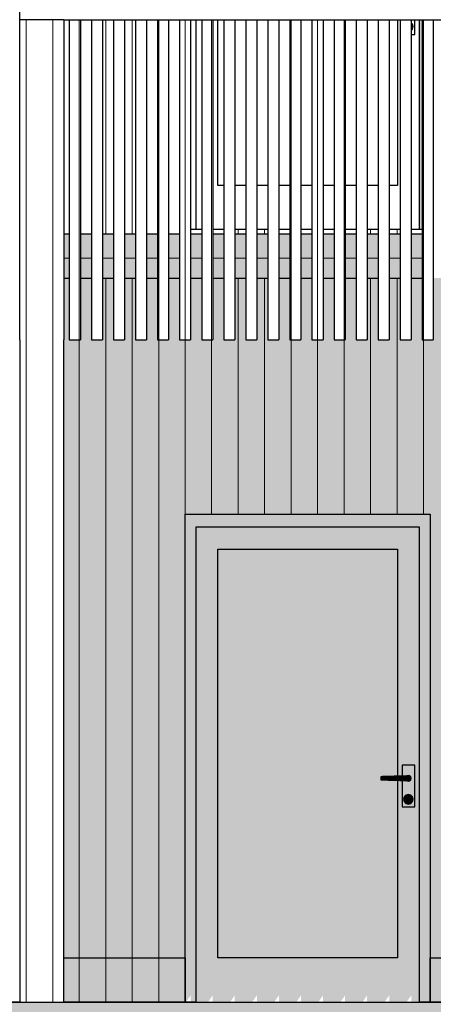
# Model space of a CAD drawing. Header units: millimetres. Extents: x -173540 to -139139, y 35243 to 48180.
# Tile 17 of 21: x -149082 to -147207, y 37790 to 42250. Entities that reach past the tile are written whole.
import ezdxf

# ---------------------------------------------------------------- set-up
doc = ezdxf.new("R2010")
doc.units = ezdxf.units.MM
doc.header["$LTSCALE"] = 0.5
doc.header["$MEASUREMENT"] = 0
doc.linetypes.add('PLINE', pattern=[0])
for name, color, linetype in [('23-- Yttervegger(Nye konstruksjoner)', 7, 'Continuous'), ('231- Bærende yttervegger(Nye konstruksjoner)', 7, 'Continuous'), ('244- Vinduer_ dører_ foldevegger(Nye konstruksjoner)', 7, 'Continuous'), ('25-- Dekker(Nye konstruksjoner)', 7, 'Continuous'), ('878- Annen overflate_visuell informasjon (Skravur)(Nye konstruksjoner)', 7, 'Continuous')]:
    doc.layers.add(name, color=color, linetype=linetype)
doc.layers.add('235- Utvendig kledning og overflate(Nye konstruksjoner)', color=7, linetype='Continuous', lineweight=0)

# ---------------------------------------------------------------- blocks, each defined once
blk = doc.blocks.new('*X92', base_point=(14542393.9, 0))
at = {"layer": '235- Utvendig kledning og overflate(Nye konstruksjoner)', "linetype": 'PLINE'}
for p, q in [((-148692, 41080), (-148692, 40002.7)), ((-148692, 40000), (-148692, 41080)), ((-148572, 41080), (-148572, 40002.7)), ((-148572, 40000), (-148572, 41080)), ((-148091.9, 41080), (-148091.9, 40010)), ((-148091.9, 40010), (-148091.9, 41080)), ((-147971.9, 41080), (-147971.9, 40010)), ((-147971.9, 40010), (-147971.9, 41080)), ((-147491.7, 41080), (-147491.7, 40010)), ((-147491.7, 40010), (-147491.7, 41080)), ((-147371.7, 41080), (-147371.7, 40010)), ((-147371.7, 40010), (-147371.7, 41080)), ((-146891.6, 41080), (-146891.6, 40010)), ((-146891.6, 40010), (-146891.6, 41080)), ((-146771.5, 41080), (-146771.5, 40010)), ((-146771.5, 40010), (-146771.5, 41080)), ((-146291.4, 41080), (-146291.4, 40010)), ((-146291.4, 40010), (-146291.4, 41080)), ((-146171.4, 41080), (-146171.4, 40010)), ((-146171.4, 40010), (-146171.4, 41080)), ((-145691.3, 41080), (-145691.3, 40010)), ((-145691.3, 40010), (-145691.3, 41080)), ((-145571.2, 41080), (-145571.2, 40010)), ((-145571.2, 40010), (-145571.2, 41080)), ((-145091.1, 41080), (-145091.1, 40010)), ((-145091.1, 40010), (-145091.1, 41080)), ((-144971.1, 41080), (-144971.1, 40010)), ((-144971.1, 40010), (-144971.1, 41080)), ((-148812.1, 40800), (-148812.1, 40002.7)), ((-148812.1, 40000), (-148812.1, 40800)), ((-148452, 40800), (-148452, 40002.7)), ((-148452, 40000), (-148452, 40800)), ((-148331.9, 40800), (-148331.9, 40010)), ((-148331.9, 40010), (-148331.9, 40800)), ((-148211.9, 40800), (-148211.9, 40010)), ((-148211.9, 40010), (-148211.9, 40800)), ((-147851.8, 40800), (-147851.8, 40010)), ((-147851.8, 40010), (-147851.8, 40800)), ((-147731.8, 40800), (-147731.8, 40010)), ((-147731.8, 40010), (-147731.8, 40800)), ((-147611.8, 40800), (-147611.8, 40010)), ((-147611.8, 40010), (-147611.8, 40800)), ((-147251.7, 40800), (-147251.7, 40010)), ((-147251.7, 40010), (-147251.7, 40800)), ((-147131.6, 40800), (-147131.6, 40002.7)), ((-147131.6, 40000), (-147131.6, 40800)), ((-147011.6, 40800), (-147011.6, 40010)), ((-147011.6, 40010), (-147011.6, 40800)), ((-146651.5, 40800), (-146651.5, 40010)), ((-146651.5, 40010), (-146651.5, 40800)), ((-146531.5, 40800), (-146531.5, 40010)), ((-146531.5, 40010), (-146531.5, 40800)), ((-146411.4, 40800), (-146411.4, 40010)), ((-146411.4, 40010), (-146411.4, 40800)), ((-146051.4, 40800), (-146051.4, 40010)), ((-146051.4, 40010), (-146051.4, 40800)), ((-145931.3, 40800), (-145931.3, 40010)), ((-145931.3, 40010), (-145931.3, 40800)), ((-145811.3, 40800), (-145811.3, 40010)), ((-145811.3, 40010), (-145811.3, 40800)), ((-145451.2, 40800), (-145451.2, 40010)), ((-145451.2, 40010), (-145451.2, 40800)), ((-145331.2, 40800), (-145331.2, 40010)), ((-145331.2, 40010), (-145331.2, 40800)), ((-145211.1, 40800), (-145211.1, 40010)), ((-145211.1, 40010), (-145211.1, 40800)), ((-144851, 40800), (-144851, 40002.7)), ((-144851, 40000), (-144851, 40800)), ((-148812.1, 40002.7), (-148812.1, 37800)), ((-148812.1, 37800), (-148812.1, 40000)), ((-148692, 40002.7), (-148692, 37800)), ((-148692, 37800), (-148692, 40000)), ((-148572, 40002.7), (-148572, 37800)), ((-148572, 37800), (-148572, 40000)), ((-148452, 40002.7), (-148452, 37800)), ((-148452, 37800), (-148452, 40000)), ((-147131.6, 40002.7), (-147131.6, 37800)), ((-147131.6, 37800), (-147131.6, 40000)), ((-144851, 40002.7), (-144851, 37800)), ((-144851, 37800), (-144851, 40000)), ((-147011.6, 38000), (-147011.6, 37800)), ((-147011.6, 37800), (-147011.6, 38000)), ((-146891.6, 38000), (-146891.6, 37800)), ((-146891.6, 37800), (-146891.6, 38000)), ((-146771.5, 38000), (-146771.5, 37800)), ((-146771.5, 37800), (-146771.5, 38000)), ((-146651.5, 38000), (-146651.5, 37800)), ((-146651.5, 37800), (-146651.5, 38000)), ((-146531.5, 38000), (-146531.5, 37800)), ((-146531.5, 37800), (-146531.5, 38000)), ((-146411.4, 38000), (-146411.4, 37800)), ((-146411.4, 37800), (-146411.4, 38000)), ((-146291.4, 38000), (-146291.4, 37800)), ((-146291.4, 37800), (-146291.4, 38000)), ((-146171.4, 38000), (-146171.4, 37800)), ((-146171.4, 37800), (-146171.4, 38000)), ((-146051.4, 38000), (-146051.4, 37800)), ((-146051.4, 37800), (-146051.4, 38000)), ((-145931.3, 38000), (-145931.3, 37800)), ((-145931.3, 37800), (-145931.3, 38000)), ((-145811.3, 38000), (-145811.3, 37800)), ((-145811.3, 37800), (-145811.3, 38000)), ((-145691.3, 38000), (-145691.3, 37800)), ((-145691.3, 37800), (-145691.3, 38000)), ((-145571.2, 38000), (-145571.2, 37800)), ((-145571.2, 37800), (-145571.2, 38000)), ((-145451.2, 38000), (-145451.2, 37800)), ((-145451.2, 37800), (-145451.2, 38000)), ((-145331.2, 38000), (-145331.2, 37800)), ((-145331.2, 37800), (-145331.2, 38000)), ((-145211.1, 38000), (-145211.1, 37800)), ((-145211.1, 37800), (-145211.1, 38000)), ((-145091.1, 38000), (-145091.1, 37800)), ((-145091.1, 37800), (-145091.1, 38000)), ((-144971.1, 38000), (-144971.1, 37800)), ((-144971.1, 37800), (-144971.1, 38000))]:
    blk.add_line(p, q, dxfattribs=at)
blk = doc.blocks.new('*X94', base_point=(14542393.9, 0))
at = {"layer": '235- Utvendig kledning og overflate(Nye konstruksjoner)', "linetype": 'PLINE'}
for p, q in [((-148692, 41300), (-148692, 41280)), ((-148692, 41280), (-148692, 41300))]:
    blk.add_line(p, q, dxfattribs=at)
blk = doc.blocks.new('*X95', base_point=(14542393.9, 0))
at = {"layer": '235- Utvendig kledning og overflate(Nye konstruksjoner)', "linetype": 'PLINE'}
for p, q in [((-148572, 41300), (-148572, 41280)), ((-148572, 41280), (-148572, 41300))]:
    blk.add_line(p, q, dxfattribs=at)
blk = doc.blocks.new('*X100', base_point=(14542393.9, 0))
at = {"layer": '235- Utvendig kledning og overflate(Nye konstruksjoner)', "linetype": 'PLINE'}
for p, q in [((-148091.9, 41300), (-148091.9, 41280)), ((-148091.9, 41280), (-148091.9, 41300))]:
    blk.add_line(p, q, dxfattribs=at)
blk = doc.blocks.new('*X101', base_point=(14542393.9, 0))
at = {"layer": '235- Utvendig kledning og overflate(Nye konstruksjoner)', "linetype": 'PLINE'}
for p, q in [((-147971.9, 41300), (-147971.9, 41280)), ((-147971.9, 41280), (-147971.9, 41300))]:
    blk.add_line(p, q, dxfattribs=at)
blk = doc.blocks.new('*X106', base_point=(14542393.9, 0))
at = {"layer": '235- Utvendig kledning og overflate(Nye konstruksjoner)', "linetype": 'PLINE'}
for p, q in [((-147491.7, 41300), (-147491.7, 41280)), ((-147491.7, 41280), (-147491.7, 41300))]:
    blk.add_line(p, q, dxfattribs=at)
blk = doc.blocks.new('*X107', base_point=(14542393.9, 0))
at = {"layer": '235- Utvendig kledning og overflate(Nye konstruksjoner)', "linetype": 'PLINE'}
for p, q in [((-147371.7, 41300), (-147371.7, 41280)), ((-147371.7, 41280), (-147371.7, 41300))]:
    blk.add_line(p, q, dxfattribs=at)
blk = doc.blocks.new('*X173', base_point=(14542393.9, 0))
at = {"layer": '235- Utvendig kledning og overflate(Nye konstruksjoner)', "linetype": 'PLINE'}
for p, q in [((-148882.1, 41170.7), (-148857.1, 41170.7)), ((-148857.1, 41170.7), (-148882.1, 41170.7))]:
    blk.add_line(p, q, dxfattribs=at)
blk = doc.blocks.new('*X174', base_point=(14542393.9, 0))
at = {"layer": '235- Utvendig kledning og overflate(Nye konstruksjoner)', "linetype": 'PLINE'}
for p, q in [((-148807.1, 41170.7), (-148757.1, 41170.7)), ((-148757.1, 41170.7), (-148807.1, 41170.7))]:
    blk.add_line(p, q, dxfattribs=at)
blk = doc.blocks.new('*X175', base_point=(14542393.9, 0))
at = {"layer": '235- Utvendig kledning og overflate(Nye konstruksjoner)', "linetype": 'PLINE'}
for p, q in [((-148707.1, 41170.7), (-148657.1, 41170.7)), ((-148657.1, 41170.7), (-148707.1, 41170.7))]:
    blk.add_line(p, q, dxfattribs=at)
blk = doc.blocks.new('*X176', base_point=(14542393.9, 0))
at = {"layer": '235- Utvendig kledning og overflate(Nye konstruksjoner)', "linetype": 'PLINE'}
for p, q in [((-148607.1, 41170.7), (-148557.1, 41170.7)), ((-148557.1, 41170.7), (-148607.1, 41170.7))]:
    blk.add_line(p, q, dxfattribs=at)
blk = doc.blocks.new('*X177', base_point=(14542393.9, 0))
at = {"layer": '235- Utvendig kledning og overflate(Nye konstruksjoner)', "linetype": 'PLINE'}
for p, q in [((-148507.1, 41170.7), (-148457.1, 41170.7)), ((-148457.1, 41170.7), (-148507.1, 41170.7))]:
    blk.add_line(p, q, dxfattribs=at)
blk = doc.blocks.new('*X178', base_point=(14542393.9, 0))
at = {"layer": '235- Utvendig kledning og overflate(Nye konstruksjoner)', "linetype": 'PLINE'}
for p, q in [((-148407.1, 41170.7), (-148357.1, 41170.7)), ((-148357.1, 41170.7), (-148407.1, 41170.7))]:
    blk.add_line(p, q, dxfattribs=at)
blk = doc.blocks.new('*X179', base_point=(14542393.9, 0))
at = {"layer": '235- Utvendig kledning og overflate(Nye konstruksjoner)', "linetype": 'PLINE'}
for p, q in [((-148307.1, 41170.7), (-148257.1, 41170.7)), ((-148257.1, 41170.7), (-148307.1, 41170.7))]:
    blk.add_line(p, q, dxfattribs=at)
blk = doc.blocks.new('*X180', base_point=(14542393.9, 0))
at = {"layer": '235- Utvendig kledning og overflate(Nye konstruksjoner)', "linetype": 'PLINE'}
for p, q in [((-148207.1, 41170.7), (-148157.1, 41170.7)), ((-148157.1, 41170.7), (-148207.1, 41170.7))]:
    blk.add_line(p, q, dxfattribs=at)
blk = doc.blocks.new('*X181', base_point=(14542393.9, 0))
at = {"layer": '235- Utvendig kledning og overflate(Nye konstruksjoner)', "linetype": 'PLINE'}
for p, q in [((-148107.1, 41170.7), (-148057.1, 41170.7)), ((-148057.1, 41170.7), (-148107.1, 41170.7))]:
    blk.add_line(p, q, dxfattribs=at)
blk = doc.blocks.new('*X182', base_point=(14542393.9, 0))
at = {"layer": '235- Utvendig kledning og overflate(Nye konstruksjoner)', "linetype": 'PLINE'}
for p, q in [((-148007.1, 41170.7), (-147957.1, 41170.7)), ((-147957.1, 41170.7), (-148007.1, 41170.7))]:
    blk.add_line(p, q, dxfattribs=at)
blk = doc.blocks.new('*X183', base_point=(14542393.9, 0))
at = {"layer": '235- Utvendig kledning og overflate(Nye konstruksjoner)', "linetype": 'PLINE'}
for p, q in [((-147907.1, 41170.7), (-147857.1, 41170.7)), ((-147857.1, 41170.7), (-147907.1, 41170.7))]:
    blk.add_line(p, q, dxfattribs=at)
blk = doc.blocks.new('*X184', base_point=(14542393.9, 0))
at = {"layer": '235- Utvendig kledning og overflate(Nye konstruksjoner)', "linetype": 'PLINE'}
for p, q in [((-147807.1, 41170.7), (-147757.1, 41170.7)), ((-147757.1, 41170.7), (-147807.1, 41170.7))]:
    blk.add_line(p, q, dxfattribs=at)
blk = doc.blocks.new('*X185', base_point=(14542393.9, 0))
at = {"layer": '235- Utvendig kledning og overflate(Nye konstruksjoner)', "linetype": 'PLINE'}
for p, q in [((-147707.1, 41170.7), (-147657.1, 41170.7)), ((-147657.1, 41170.7), (-147707.1, 41170.7))]:
    blk.add_line(p, q, dxfattribs=at)
blk = doc.blocks.new('*X186', base_point=(14542393.9, 0))
at = {"layer": '235- Utvendig kledning og overflate(Nye konstruksjoner)', "linetype": 'PLINE'}
for p, q in [((-147607.1, 41170.7), (-147557.1, 41170.7)), ((-147557.1, 41170.7), (-147607.1, 41170.7))]:
    blk.add_line(p, q, dxfattribs=at)
blk = doc.blocks.new('*X187', base_point=(14542393.9, 0))
at = {"layer": '235- Utvendig kledning og overflate(Nye konstruksjoner)', "linetype": 'PLINE'}
for p, q in [((-147507.1, 41170.7), (-147457.1, 41170.7)), ((-147457.1, 41170.7), (-147507.1, 41170.7))]:
    blk.add_line(p, q, dxfattribs=at)
blk = doc.blocks.new('*X188', base_point=(14542393.9, 0))
at = {"layer": '235- Utvendig kledning og overflate(Nye konstruksjoner)', "linetype": 'PLINE'}
for p, q in [((-147407.1, 41170.7), (-147357.1, 41170.7)), ((-147357.1, 41170.7), (-147407.1, 41170.7))]:
    blk.add_line(p, q, dxfattribs=at)
blk = doc.blocks.new('*X189', base_point=(14542393.9, 0))
at = {"layer": '235- Utvendig kledning og overflate(Nye konstruksjoner)', "linetype": 'PLINE'}
for p, q in [((-147307.1, 41170.7), (-147257.1, 41170.7)), ((-147257.1, 41170.7), (-147307.1, 41170.7))]:
    blk.add_line(p, q, dxfattribs=at)
blk = doc.blocks.new('*X282', base_point=(14542393.9, 0))
at = {"layer": '235- Utvendig kledning og overflate(Nye konstruksjoner)', "linetype": 'PLINE'}
for p, q in [((-148692, 42250), (-148692, 41300)), ((-148692, 41300), (-148692, 42250))]:
    blk.add_line(p, q, dxfattribs=at)
blk = doc.blocks.new('*X283', base_point=(14542393.9, 0))
at = {"layer": '235- Utvendig kledning og overflate(Nye konstruksjoner)', "linetype": 'PLINE'}
for p, q in [((-148572, 42250), (-148572, 41300)), ((-148572, 41300), (-148572, 42250))]:
    blk.add_line(p, q, dxfattribs=at)
blk = doc.blocks.new('*X312', base_point=(14542393.9, 0))
at = {"layer": '235- Utvendig kledning og overflate(Nye konstruksjoner)', "linetype": 'PLINE'}
for p, q in [((-149052.1, 40800), (-149052.1, 40002.7)), ((-149052.1, 40000), (-149052.1, 40800)), ((-148932.1, 40800), (-148932.1, 40002.7)), ((-148932.1, 40000), (-148932.1, 40800)), ((-149052.1, 40002.7), (-149052.1, 37800)), ((-149052.1, 37800), (-149052.1, 40000)), ((-148932.1, 40002.7), (-148932.1, 37800)), ((-148932.1, 37800), (-148932.1, 40000))]:
    blk.add_line(p, q, dxfattribs=at)
blk = doc.blocks.new('*X318', base_point=(14542393.9, 0))
at = {"layer": '235- Utvendig kledning og overflate(Nye konstruksjoner)', "linetype": 'PLINE'}
for p, q in [((-149052.1, 42250), (-149052.1, 40800)), ((-149052.1, 40800), (-149052.1, 42250)), ((-148932.1, 42250), (-148932.1, 40800)), ((-148932.1, 40800), (-148932.1, 42250))]:
    blk.add_line(p, q, dxfattribs=at)
blk = doc.blocks.new('*X327', base_point=(14542393.85852, 0))
at = {"layer": '235- Utvendig kledning og overflate(Nye konstruksjoner)', "linetype": 'PLINE'}
for p, q in [((-147251.66766, 42250), (-147251.66766, 40800)), ((-147251.66766, 40800), (-147251.66766, 42250))]:
    blk.add_line(p, q, dxfattribs=at)
blk = doc.blocks.new('*X331', base_point=(14542393.9, 0))
at = {"layer": '235- Utvendig kledning og overflate(Nye konstruksjoner)', "linetype": 'PLINE'}
for p, q in [((-147611.8, 42250), (-147611.8, 40800)), ((-147611.8, 40800), (-147611.8, 42250))]:
    blk.add_line(p, q, dxfattribs=at)
blk = doc.blocks.new('*X332', base_point=(14542393.9, 0))
at = {"layer": '235- Utvendig kledning og overflate(Nye konstruksjoner)', "linetype": 'PLINE'}
for p, q in [((-147731.8, 42250), (-147731.8, 40800)), ((-147731.8, 40800), (-147731.8, 42250))]:
    blk.add_line(p, q, dxfattribs=at)
blk = doc.blocks.new('*X333', base_point=(14542393.9, 0))
at = {"layer": '235- Utvendig kledning og overflate(Nye konstruksjoner)', "linetype": 'PLINE'}
for p, q in [((-147851.8, 42250), (-147851.8, 40800)), ((-147851.8, 40800), (-147851.8, 42250))]:
    blk.add_line(p, q, dxfattribs=at)
blk = doc.blocks.new('*X337', base_point=(14542393.9, 0))
at = {"layer": '235- Utvendig kledning og overflate(Nye konstruksjoner)', "linetype": 'PLINE'}
for p, q in [((-148211.9, 42250), (-148211.9, 40800)), ((-148211.9, 40800), (-148211.9, 42250))]:
    blk.add_line(p, q, dxfattribs=at)
blk = doc.blocks.new('*X354', base_point=(14542393.9, 0))
at = {"layer": '235- Utvendig kledning og overflate(Nye konstruksjoner)', "linetype": 'PLINE'}
for p, q in [((-148331.9, 42250), (-148331.9, 40800)), ((-148331.9, 40800), (-148331.9, 42250))]:
    blk.add_line(p, q, dxfattribs=at)
blk = doc.blocks.new('*X355', base_point=(14542393.9, 0))
at = {"layer": '235- Utvendig kledning og overflate(Nye konstruksjoner)', "linetype": 'PLINE'}
for p, q in [((-148452, 42250), (-148452, 40800)), ((-148452, 40800), (-148452, 42250))]:
    blk.add_line(p, q, dxfattribs=at)
blk = doc.blocks.new('*X359', base_point=(14542393.9, 0))
at = {"layer": '235- Utvendig kledning og overflate(Nye konstruksjoner)', "linetype": 'PLINE'}
for p, q in [((-148812.1, 42250), (-148812.1, 40800)), ((-148812.1, 40800), (-148812.1, 42250))]:
    blk.add_line(p, q, dxfattribs=at)

msp = doc.modelspace()

# ---------------------------------------------------------------- hatches: boundary and pattern name
at = {"layer": '23-- Yttervegger(Nye konstruksjoner)', "linetype": 'Continuous'}
msp.add_hatch(color=256, dxfattribs=at).paths.add_polyline_path([(-148857.1, 41080), (-148882.1, 41080), (-148882.1, 37865.5), (-148857.1, 37900.9), (-148857.1, 37830.2), (-148807.1, 37830.2), (-148757.1, 37900.9), (-148757.1, 37830.2), (-148707.1, 37830.2), (-148657.1, 37900.9), (-148657.1, 37830.2), (-148607.1, 37830.2), (-148557.1, 37900.9), (-148557.1, 37830.2), (-148507.1, 37830.2), (-148457.1, 37900.9), (-148457.1, 37830.2), (-148407.1, 37830.2), (-148357.1, 37900.9), (-148357.1, 37830.2), (-148332.1, 37830.2), (-148332.1, 40010), (-147222.1, 40010), (-147222.1, 37830.2), (-147207.1, 37830.2), (-147157.1, 37900.9), (-147157.1, 37830.2), (-147107.1, 37830.2), (-147057.1, 37900.9), (-147057.1, 37830.2), (-147007.1, 37830.2), (-146957.1, 37900.9), (-146957.1, 37830.2), (-146907.1, 37830.2), (-146882.1, 37865.5), (-146882.1, 37800), (-146382.1, 37800), (-146382.1, 38000), (-147122.1, 38000), (-147122.1, 40010), (-145140.8, 40010), (-145107.1, 40057.5), (-145107.1, 40128.2), (-145057.1, 40128.2), (-145007.1, 40199), (-145007.1, 40269.7), (-144957.1, 40269.7), (-144907.1, 40340.4), (-144907.1, 40411.1), (-144883.4, 40411.1), (-144883.4, 39515.4), (-144912.1, 39474.7), (-144912.1, 38000), (-145954.9, 38000), (-146096.4, 37800), (-144819.6, 37800), (-144819.6, 40800), (-144857.1, 40800), (-144857.1, 41080), (-144907.1, 41080), (-144907.1, 40800), (-144957.1, 40800), (-144957.1, 41080), (-145007.1, 41080), (-145007.1, 40800), (-145057.1, 40800), (-145057.1, 41080), (-145107.1, 41080), (-145107.1, 40800), (-145157.1, 40800), (-145157.1, 41080), (-145207.1, 41080), (-145207.1, 40800), (-145257.1, 40800), (-145257.1, 41080), (-145307.1, 41080), (-145307.1, 40800), (-145357.1, 40800), (-145357.1, 41080), (-145407.1, 41080), (-145407.1, 40800), (-145457.1, 40800), (-145457.1, 41080), (-145507.1, 41080), (-145507.1, 40800), (-145557.1, 40800), (-145557.1, 41080), (-145607.1, 41080), (-145607.1, 40800), (-145657.1, 40800), (-145657.1, 41080), (-145707.1, 41080), (-145707.1, 40800), (-145757.1, 40800), (-145757.1, 41080), (-145807.1, 41080), (-145807.1, 40800), (-145857.1, 40800), (-145857.1, 41080), (-145907.1, 41080), (-145907.1, 40800), (-145957.1, 40800), (-145957.1, 41080), (-146007.1, 41080), (-146007.1, 40800), (-146057.1, 40800), (-146057.1, 41080), (-146107.1, 41080), (-146107.1, 40800), (-146157.1, 40800), (-146157.1, 41080), (-146207.1, 41080), (-146207.1, 40800), (-146257.1, 40800), (-146257.1, 41080), (-146307.1, 41080), (-146307.1, 40800), (-146357.1, 40800), (-146357.1, 41080), (-146407.1, 41080), (-146407.1, 40800), (-146457.1, 40800), (-146457.1, 41080), (-146507.1, 41080), (-146507.1, 40800), (-146557.1, 40800), (-146557.1, 41080), (-146607.1, 41080), (-146607.1, 40800), (-146657.1, 40800), (-146657.1, 41080), (-146707.1, 41080), (-146707.1, 40800), (-146757.1, 40800), (-146757.1, 41080), (-146807.1, 41080), (-146807.1, 40800), (-146857.1, 40800), (-146857.1, 41080), (-146907.1, 41080), (-146907.1, 40800), (-146957.1, 40800), (-146957.1, 41080), (-147007.1, 41080), (-147007.1, 40800), (-147057.1, 40800), (-147057.1, 41080), (-147107.1, 41080), (-147107.1, 40800), (-147157.1, 40800), (-147157.1, 41080), (-147207.1, 41080), (-147207.1, 40800), (-147257.1, 40800), (-147257.1, 41080), (-147307.1, 41080), (-147307.1, 40800), (-147357.1, 40800), (-147357.1, 41080), (-147407.1, 41080), (-147407.1, 40800), (-147457.1, 40800), (-147457.1, 41080), (-147507.1, 41080), (-147507.1, 40800), (-147557.1, 40800), (-147557.1, 41080), (-147607.1, 41080), (-147607.1, 40800), (-147657.1, 40800), (-147657.1, 41080), (-147707.1, 41080), (-147707.1, 40800), (-147757.1, 40800), (-147757.1, 41080), (-147807.1, 41080), (-147807.1, 40800), (-147857.1, 40800), (-147857.1, 41080), (-147907.1, 41080), (-147907.1, 40800), (-147957.1, 40800), (-147957.1, 41080), (-148007.1, 41080), (-148007.1, 40800), (-148057.1, 40800), (-148057.1, 41080), (-148107.1, 41080), (-148107.1, 40800), (-148157.1, 40800), (-148157.1, 41080), (-148207.1, 41080), (-148207.1, 40800), (-148257.1, 40800), (-148257.1, 41080), (-148307.1, 41080), (-148307.1, 40800), (-148357.1, 40800), (-148357.1, 41080), (-148407.1, 41080), (-148407.1, 40800), (-148457.1, 40800), (-148457.1, 41080), (-148507.1, 41080), (-148507.1, 40800), (-148557.1, 40800), (-148557.1, 41080), (-148607.1, 41080), (-148607.1, 40800), (-148657.1, 40800), (-148657.1, 41080), (-148707.1, 41080), (-148707.1, 40800), (-148757.1, 40800), (-148757.1, 41080), (-148807.1, 41080), (-148807.1, 40800), (-148857.1, 40800)])
at = {"layer": '244- Vinduer_ dører_ foldevegger(Nye konstruksjoner)', "linetype": 'Continuous'}
for points in [[(-147270.1, 42250), (-147272.1, 42250), (-147272.1, 41500), (-147270.1, 41500)], [(-147257.1, 42250), (-147270.1, 42250), (-147270.1, 41300), (-147257.1, 41300)], [(-147272.1, 41300), (-147270.1, 41300), (-147270.1, 41500), (-147272.1, 41500)], [(-147222.1, 40010), (-148332.1, 40010), (-148332.1, 39940), (-148284.1, 39940), (-148284.1, 39952), (-147270.1, 39952), (-147270.1, 39940), (-147222.1, 39940)], [(-148284.1, 39940), (-148332.1, 39940), (-148332.1, 37800), (-148328.5, 37800), (-148307.1, 37830.2), (-148307.1, 37800), (-148284.1, 37800)], [(-148284.1, 39852), (-148184.1, 39852), (-147370.1, 39852), (-147270.1, 39852), (-147270.1, 39952), (-148284.1, 39952)], [(-147270.1, 39940), (-147270.1, 37800), (-147222.1, 37800), (-147222.1, 39940)], [(-148284.1, 38000), (-148184.1, 38000), (-148184.1, 39852), (-148284.1, 39852)], [(-148184.1, 38000), (-147370.1, 38000), (-147370.1, 38804.7), (-147371.9, 38804.8), (-147385.3, 38805.2), (-147411.7, 38806), (-147437.5, 38806.7), (-147445.6, 38807), (-147445.6, 38821), (-147437.5, 38821.3), (-147411.7, 38822), (-147385.3, 38822.8), (-147371.9, 38823.2), (-147370.1, 38823.3), (-147370.1, 39852), (-148184.1, 39852)], [(-147358.5, 38804.4), (-147370.1, 38804.7), (-147370.1, 38000), (-147270.1, 38000), (-147270.1, 39852), (-147370.1, 39852), (-147370.1, 38823.3), (-147358.5, 38823.6), (-147348.6, 38823.9), (-147348.6, 38874), (-147291.6, 38874), (-147291.6, 38684), (-147348.6, 38684), (-147348.6, 38804.1)], [(-147437.5, 38821.3), (-147445.6, 38821), (-147445.6, 38807), (-147437.5, 38806.7)], [(-147437.5, 38821.3), (-147437.5, 38806.7), (-147411.7, 38806), (-147411.7, 38822)], [(-147385.3, 38822.8), (-147411.7, 38822), (-147411.7, 38806), (-147385.3, 38805.2)], [(-147385.3, 38822.8), (-147385.3, 38805.2), (-147358.5, 38804.4), (-147358.5, 38823.6)], [(-147358.5, 38804.4), (-147345.1, 38804), (-147345.1, 38824), (-147358.5, 38823.6)], [(-147345.1, 38804), (-147320.1, 38804), (-147315.1, 38805.3), (-147311.5, 38809), (-147310.1, 38814), (-147311.5, 38819), (-147315.1, 38822.7), (-147320.1, 38824), (-147345.1, 38824)], [(-147327.9, 38824), (-147326.5, 38824), (-147326.1, 38824.4), (-147326.6, 38825.3)], [(-147320.1, 38827), (-147326.6, 38825.3), (-147326.1, 38824.4), (-147320.1, 38826)], [(-147320.1, 38804), (-147326.5, 38804), (-147326.1, 38803.6), (-147320.1, 38802), (-147314.1, 38803.6), (-147309.8, 38808), (-147308.1, 38814), (-147309.8, 38820), (-147314.1, 38824.4), (-147320.1, 38826), (-147326.1, 38824.4), (-147326.5, 38824), (-147320.1, 38824), (-147315.1, 38822.7), (-147311.5, 38819), (-147310.1, 38814), (-147311.5, 38809), (-147315.1, 38805.3)], [(-147320.1, 38827), (-147320.1, 38826), (-147314.1, 38824.4), (-147313.6, 38825.3)], [(-147314.1, 38824.4), (-147309.8, 38820), (-147308.9, 38820.5), (-147313.6, 38825.3)], [(-147309.8, 38808), (-147314.1, 38803.6), (-147313.6, 38802.7), (-147308.9, 38807.5)], [(-147309.8, 38820), (-147308.1, 38814), (-147307.1, 38814), (-147308.9, 38820.5)], [(-147309.8, 38808), (-147308.9, 38807.5), (-147307.1, 38814), (-147308.1, 38814)], [(-147326.5, 38804), (-147327.9, 38804), (-147326.6, 38802.7), (-147326.1, 38803.6)], [(-147326.1, 38803.6), (-147326.6, 38802.7), (-147320.1, 38801), (-147320.1, 38802)], [(-147320.1, 38802), (-147320.1, 38801), (-147313.6, 38802.7), (-147314.1, 38803.6)], [(-147339.2, 38730), (-147342.1, 38719), (-147340.1, 38719), (-147337.5, 38729)], [(-147340.1, 38719), (-147342.1, 38719), (-147339.2, 38708), (-147337.5, 38709)], [(-147339.2, 38730), (-147337.5, 38729), (-147330.1, 38736.3), (-147331.1, 38738.1)], [(-147320.1, 38741), (-147331.1, 38738.1), (-147330.1, 38736.3), (-147320.1, 38739)], [(-147328.1, 38728), (-147327.1, 38728), (-147325.1, 38732.9), (-147325.8, 38733.7)], [(-147328.1, 38728), (-147325.8, 38722.3), (-147325.1, 38723.1), (-147327.1, 38728)], [(-147325.1, 38732.9), (-147327.1, 38728), (-147325.1, 38723.1), (-147320.1, 38721), (-147315.2, 38723.1), (-147313.1, 38728), (-147315.2, 38732.9), (-147320.1, 38735)], [(-147320.1, 38736), (-147325.8, 38733.7), (-147325.1, 38732.9), (-147320.1, 38735)], [(-147325.1, 38723.1), (-147325.8, 38722.3), (-147320.1, 38720), (-147320.1, 38721)], [(-147320.1, 38739), (-147310.1, 38736.3), (-147309.1, 38738.1), (-147320.1, 38741)], [(-147314.5, 38733.7), (-147320.1, 38736), (-147320.1, 38735), (-147315.2, 38732.9)], [(-147320.1, 38721), (-147320.1, 38720), (-147314.5, 38722.3), (-147315.2, 38723.1)], [(-147315.2, 38732.9), (-147313.1, 38728), (-147312.1, 38728), (-147314.5, 38733.7)], [(-147315.2, 38723.1), (-147314.5, 38722.3), (-147312.1, 38728), (-147313.1, 38728)], [(-147309.1, 38738.1), (-147310.1, 38736.3), (-147302.8, 38729), (-147301.1, 38730)], [(-147301.1, 38730), (-147302.8, 38729), (-147300.1, 38719), (-147298.1, 38719)], [(-147302.8, 38709), (-147301.1, 38708), (-147298.1, 38719), (-147300.1, 38719)], [(-147339.2, 38708), (-147331.1, 38699.9), (-147330.1, 38701.7), (-147337.5, 38709)], [(-147330.1, 38701.7), (-147331.1, 38699.9), (-147320.1, 38697), (-147320.1, 38699)], [(-147320.1, 38699), (-147320.1, 38697), (-147309.1, 38699.9), (-147310.1, 38701.7)], [(-147310.1, 38701.7), (-147309.1, 38699.9), (-147301.1, 38708), (-147302.8, 38709)], [(-148284.1, 38000), (-148284.1, 37800), (-148228.5, 37800), (-148207.1, 37830.2), (-148207.1, 37800), (-148128.5, 37800), (-148107.1, 37830.2), (-148107.1, 37800), (-148028.5, 37800), (-148007.1, 37830.2), (-148007.1, 37800), (-147928.5, 37800), (-147907.1, 37830.2), (-147907.1, 37800), (-147828.5, 37800), (-147807.1, 37830.2), (-147807.1, 37800), (-147728.5, 37800), (-147707.1, 37830.2), (-147707.1, 37800), (-147628.5, 37800), (-147607.1, 37830.2), (-147607.1, 37800), (-147528.5, 37800), (-147507.1, 37830.2), (-147507.1, 37800), (-147428.5, 37800), (-147407.1, 37830.2), (-147407.1, 37800), (-147328.5, 37800), (-147307.1, 37830.2), (-147307.1, 37800), (-147270.1, 37800), (-147270.1, 38000)]]:
    msp.add_hatch(color=256, dxfattribs=at).paths.add_polyline_path(points)
h = msp.add_hatch(color=256, dxfattribs=at)
h.paths.add_polyline_path([(-147348.6, 38804.1), (-147348.6, 38684), (-147291.6, 38684), (-147291.6, 38874), (-147348.6, 38874), (-147348.6, 38823.9), (-147345.1, 38824), (-147327.9, 38824), (-147326.6, 38825.3), (-147320.1, 38827), (-147313.6, 38825.3), (-147308.9, 38820.5), (-147307.1, 38814), (-147308.9, 38807.5), (-147313.6, 38802.7), (-147320.1, 38801), (-147326.6, 38802.7), (-147327.9, 38804), (-147345.1, 38804)])
h.paths.add_polyline_path([(-147339.2, 38708), (-147342.1, 38719), (-147339.2, 38730), (-147331.1, 38738.1), (-147320.1, 38741), (-147309.1, 38738.1), (-147301.1, 38730), (-147298.1, 38719), (-147301.1, 38708), (-147309.1, 38699.9), (-147320.1, 38697), (-147331.1, 38699.9)], flags=0)
h = msp.add_hatch(color=256, dxfattribs=at)
h.paths.add_polyline_path([(-147337.5, 38729), (-147340.1, 38719), (-147337.5, 38709), (-147330.1, 38701.7), (-147320.1, 38699), (-147310.1, 38701.7), (-147302.8, 38709), (-147300.1, 38719), (-147302.8, 38729), (-147310.1, 38736.3), (-147320.1, 38739), (-147330.1, 38736.3)])
h.paths.add_polyline_path([(-147325.8, 38722.3), (-147328.1, 38728), (-147325.8, 38733.7), (-147320.1, 38736), (-147314.5, 38733.7), (-147312.1, 38728), (-147314.5, 38722.3), (-147320.1, 38720)], flags=0)
at = {"layer": '25-- Dekker(Nye konstruksjoner)', "linetype": 'Continuous'}
for points in [[(-148882.1, 41080), (-148857.1, 41080), (-148857.1, 41280), (-148882.1, 41280)], [(-148807.1, 41280), (-148807.1, 41080), (-148757.1, 41080), (-148757.1, 41280)], [(-148707.1, 41080), (-148657.1, 41080), (-148657.1, 41280), (-148707.1, 41280)], [(-148607.1, 41080), (-148557.1, 41080), (-148557.1, 41280), (-148607.1, 41280)], [(-148507.1, 41080), (-148457.1, 41080), (-148457.1, 41280), (-148507.1, 41280)], [(-148407.1, 41280), (-148407.1, 41080), (-148357.1, 41080), (-148357.1, 41280)], [(-148307.1, 41280), (-148307.1, 41080), (-148257.1, 41080), (-148257.1, 41280)], [(-148207.1, 41280), (-148207.1, 41080), (-148157.1, 41080), (-148157.1, 41280)], [(-148107.1, 41080), (-148057.1, 41080), (-148057.1, 41280), (-148107.1, 41280)], [(-148007.1, 41080), (-147957.1, 41080), (-147957.1, 41280), (-148007.1, 41280)], [(-147907.1, 41080), (-147857.1, 41080), (-147857.1, 41280), (-147907.1, 41280)], [(-147807.1, 41080), (-147757.1, 41080), (-147757.1, 41280), (-147807.1, 41280)], [(-147707.1, 41280), (-147707.1, 41080), (-147657.1, 41080), (-147657.1, 41280)], [(-147607.1, 41080), (-147557.1, 41080), (-147557.1, 41280), (-147607.1, 41280)], [(-147507.1, 41080), (-147457.1, 41080), (-147457.1, 41280), (-147507.1, 41280)], [(-147407.1, 41080), (-147357.1, 41080), (-147357.1, 41280), (-147407.1, 41280)], [(-147257.1, 41280), (-147307.1, 41280), (-147307.1, 41080), (-147257.1, 41080)], [(-144461.4, 37800), (-156082.1, 37800), (-156082.1, 37780), (-151782.1, 37780), (-151782.1, 37700), (-149082.1, 37700), (-149082.1, 37780), (-144582.1, 37780), (-144582.1, 37700), (-144461.4, 37700)]]:
    msp.add_hatch(color=256, dxfattribs=at).paths.add_polyline_path(points)
at = {"layer": '878- Annen overflate_visuell informasjon (Skravur)(Nye konstruksjoner)', "linetype": 'Continuous'}
for points in [[(-173387.7, 36580), (-173387.7, 37800), (-144224.4, 37800), (-144224.4, 38349.9), (-144224.4, 38882.7), (-143897.2, 38909.9), (-143589.9, 38999), (-143265, 39221.2), (-142950, 39492.7), (-142662.2, 39808.9), (-142347, 40334.7), (-142111.2, 40615.7), (-142005.8, 40741.4), (-141674.4, 40958.5), (-141402.6, 41033.4), (-141224.4, 41050.2), (-139139.3, 41110.5), (-139139.3, 36580)], [(-148882.1, 38000), (-148332.1, 38000), (-148332.1, 37800), (-148882.1, 37800)], [(-147222.1, 38000), (-144819.6, 38000), (-144819.6, 37800), (-147222.1, 37800)]]:
    msp.add_hatch(color=256, dxfattribs=at).paths.add_polyline_path(points)

# ---------------------------------------------------------------- linework, layer by layer
at = {"layer": '23-- Yttervegger(Nye konstruksjoner)', "linetype": 'PLINE'}
for p, q in [((-148257.1, 41300), (-148307.1, 41300)), ((-148157.1, 41300), (-148207.1, 41300)), ((-148057.1, 41300), (-148107.1, 41300)), ((-147957.1, 41300), (-148007.1, 41300)), ((-147857.1, 41300), (-147907.1, 41300)), ((-147757.1, 41300), (-147807.1, 41300)), ((-147657.1, 41300), (-147707.1, 41300)), ((-147557.1, 41300), (-147607.1, 41300)), ((-147457.1, 41300), (-147507.1, 41300)), ((-147357.1, 41300), (-147407.1, 41300)), ((-147257.1, 41300), (-147307.1, 41300)), ((-149082.1, 37800), (-151782.1, 37800)), ((-148332.1, 37800), (-148882.1, 37800)), ((-144819.6, 37800), (-147222.1, 37800))]:
    msp.add_line(p, q, dxfattribs=at)
at = {"layer": '231- Bærende yttervegger(Nye konstruksjoner)', "linetype": 'PLINE'}
for p, q in [((-149082.1, 42250), (-149082.1, 42300)), ((-149082.1, 40800), (-149082.1, 42250)), ((-148882.1, 42250), (-149082.1, 42250)), ((-148882.1, 42250), (-148857.1, 42250)), ((-148882.1, 42250), (-148882.1, 40800)), ((-148857.1, 42250), (-148857.1, 40800)), ((-148857.1, 42250), (-148807.1, 42250)), ((-148807.1, 42250), (-148757.1, 42250)), ((-148807.1, 42250), (-148807.1, 40800)), ((-148757.1, 42250), (-148757.1, 40800)), ((-148757.1, 42250), (-148707.1, 42250)), ((-148707.1, 42250), (-148657.1, 42250)), ((-148707.1, 42250), (-148707.1, 40800)), ((-148657.1, 42250), (-148657.1, 40800)), ((-148657.1, 42250), (-148607.1, 42250)), ((-148607.1, 42250), (-148557.1, 42250)), ((-148607.1, 42250), (-148607.1, 40800)), ((-148557.1, 42250), (-148557.1, 40800)), ((-148557.1, 42250), (-148507.1, 42250)), ((-148507.1, 42250), (-148457.1, 42250)), ((-148507.1, 42250), (-148507.1, 40800)), ((-148457.1, 42250), (-148457.1, 40800)), ((-148457.1, 42250), (-148407.1, 42250)), ((-148407.1, 42250), (-148357.1, 42250)), ((-148407.1, 42250), (-148407.1, 40800)), ((-148357.1, 42250), (-148357.1, 40800)), ((-148357.1, 42250), (-148307.1, 42250)), ((-148307.1, 42250), (-148257.1, 42250)), ((-148307.1, 42250), (-148307.1, 40800)), ((-148257.1, 42250), (-148257.1, 40800)), ((-148257.1, 42250), (-148207.1, 42250)), ((-148207.1, 42250), (-148157.1, 42250)), ((-148207.1, 42250), (-148207.1, 40800)), ((-148157.1, 42250), (-148157.1, 40800)), ((-148157.1, 42250), (-148107.1, 42250)), ((-148107.1, 42250), (-148057.1, 42250)), ((-148107.1, 42250), (-148107.1, 40800)), ((-148057.1, 42250), (-148057.1, 40800)), ((-148057.1, 42250), (-148007.1, 42250)), ((-148007.1, 42250), (-147957.1, 42250)), ((-148007.1, 42250), (-148007.1, 40800)), ((-147957.1, 42250), (-147957.1, 40800)), ((-147957.1, 42250), (-147907.1, 42250)), ((-147907.1, 42250), (-147857.1, 42250)), ((-147907.1, 42250), (-147907.1, 40800)), ((-147857.1, 42250), (-147857.1, 40800)), ((-147857.1, 42250), (-147807.1, 42250)), ((-147807.1, 42250), (-147757.1, 42250)), ((-147807.1, 42250), (-147807.1, 40800)), ((-147757.1, 42250), (-147757.1, 40800)), ((-147757.1, 42250), (-147707.1, 42250)), ((-147707.1, 42250), (-147657.1, 42250)), ((-147707.1, 42250), (-147707.1, 40800)), ((-147657.1, 42250), (-147657.1, 40800)), ((-147657.1, 42250), (-147607.1, 42250)), ((-147607.1, 42250), (-147557.1, 42250)), ((-147607.1, 42250), (-147607.1, 40800)), ((-147557.1, 42250), (-147557.1, 40800)), ((-147557.1, 42250), (-147507.1, 42250)), ((-147507.1, 42250), (-147457.1, 42250)), ((-147507.1, 42250), (-147507.1, 40800)), ((-147457.1, 42250), (-147457.1, 40800)), ((-147457.1, 42250), (-147407.1, 42250)), ((-147407.1, 42250), (-147357.1, 42250)), ((-147407.1, 42250), (-147407.1, 40800)), ((-147357.1, 42250), (-147357.1, 40800)), ((-147357.1, 42250), (-147307.1, 42250)), ((-147307.1, 42250), (-147257.1, 42250)), ((-147307.1, 42250), (-147307.1, 40800)), ((-147257.1, 42250), (-147257.1, 40800)), ((-147257.1, 42250), (-147207.1, 42250)), ((-147207.1, 42250), (-147157.1, 42250)), ((-147207.1, 42250), (-147207.1, 40800)), ((-149082.1, 40800), (-149082.1, 37800)), ((-148882.1, 37800), (-148882.1, 40800)), ((-148857.1, 40800), (-148807.1, 40800)), ((-148757.1, 40800), (-148707.1, 40800)), ((-148657.1, 40800), (-148607.1, 40800)), ((-148557.1, 40800), (-148507.1, 40800)), ((-148457.1, 40800), (-148407.1, 40800)), ((-148357.1, 40800), (-148307.1, 40800)), ((-148257.1, 40800), (-148207.1, 40800)), ((-148157.1, 40800), (-148107.1, 40800)), ((-148057.1, 40800), (-148007.1, 40800)), ((-147957.1, 40800), (-147907.1, 40800)), ((-147857.1, 40800), (-147807.1, 40800)), ((-147757.1, 40800), (-147707.1, 40800)), ((-147657.1, 40800), (-147607.1, 40800)), ((-147557.1, 40800), (-147507.1, 40800)), ((-147457.1, 40800), (-147407.1, 40800)), ((-147357.1, 40800), (-147307.1, 40800)), ((-147257.1, 40800), (-147207.1, 40800)), ((-149082.1, 37800), (-148882.1, 37800))]:
    msp.add_line(p, q, dxfattribs=at)
at = {"layer": '244- Vinduer_ dører_ foldevegger(Nye konstruksjoner)', "linetype": 'PLINE'}
for p, q in [((-148284.1, 42250), (-148284.1, 41500)), ((-148184.1, 41500), (-148184.1, 42250)), ((-147370.1, 42250), (-147370.1, 41500)), ((-147291.6, 42184), (-147291.6, 42250)), ((-147270.1, 41500), (-147270.1, 42250)), ((-147301.1, 42230), (-147307.1, 42236.1)), ((-147302.8, 42229), (-147307.1, 42233.3)), ((-147307.1, 42204.7), (-147302.8, 42209)), ((-147307.1, 42201.9), (-147301.1, 42208)), ((-147300.1, 42219), (-147302.8, 42229)), ((-147302.8, 42209), (-147300.1, 42219)), ((-147298.1, 42219), (-147301.1, 42230)), ((-147301.1, 42208), (-147298.1, 42219)), ((-147307.1, 42184), (-147291.6, 42184)), ((-148284.1, 41500), (-148284.1, 41300)), ((-148157.1, 41500), (-148184.1, 41500)), ((-148057.1, 41500), (-148107.1, 41500)), ((-147957.1, 41500), (-148007.1, 41500)), ((-147857.1, 41500), (-147907.1, 41500)), ((-147757.1, 41500), (-147807.1, 41500)), ((-147657.1, 41500), (-147707.1, 41500)), ((-147557.1, 41500), (-147607.1, 41500)), ((-147457.1, 41500), (-147507.1, 41500)), ((-147370.1, 41500), (-147407.1, 41500)), ((-147270.1, 41300), (-147270.1, 41500)), ((-148332.1, 40010), (-147222.1, 40010)), ((-148332.1, 37800), (-148332.1, 40010)), ((-147222.1, 40010), (-147222.1, 37800)), ((-148284.1, 39952), (-148284.1, 39852)), ((-147270.1, 39952), (-148284.1, 39952)), ((-147270.1, 39852), (-147270.1, 39952)), ((-148284.1, 39852), (-148284.1, 38000)), ((-148184.1, 38000), (-148184.1, 39852)), ((-148184.1, 39852), (-147370.1, 39852)), ((-147370.1, 39852), (-147370.1, 38823.3)), ((-147270.1, 38000), (-147270.1, 39852)), ((-147291.6, 38874), (-147348.6, 38874)), ((-147348.6, 38874), (-147348.6, 38823.9)), ((-147291.6, 38684), (-147291.6, 38874)), ((-147437.5, 38821.3), (-147445.6, 38821)), ((-147445.6, 38821), (-147445.6, 38807)), ((-147445.6, 38807), (-147437.5, 38806.7)), ((-147411.7, 38822), (-147437.5, 38821.3)), ((-147437.5, 38806.7), (-147411.7, 38806)), ((-147385.3, 38822.8), (-147411.7, 38822)), ((-147358.5, 38823.6), (-147385.3, 38822.8)), ((-147345.1, 38824), (-147358.5, 38823.6)), ((-147320.1, 38824), (-147345.1, 38824)), ((-147326.6, 38825.3), (-147327.9, 38824)), ((-147320.1, 38827), (-147326.6, 38825.3)), ((-147326.1, 38824.4), (-147326.5, 38824)), ((-147320.1, 38826), (-147326.1, 38824.4)), ((-147313.6, 38825.3), (-147320.1, 38827)), ((-147314.1, 38824.4), (-147320.1, 38826)), ((-147315.1, 38822.7), (-147320.1, 38824)), ((-147311.5, 38819), (-147315.1, 38822.7)), ((-147315.1, 38805.3), (-147311.5, 38809)), ((-147309.8, 38820), (-147314.1, 38824.4)), ((-147314.1, 38803.6), (-147309.8, 38808)), ((-147308.9, 38820.5), (-147313.6, 38825.3)), ((-147313.6, 38802.7), (-147308.9, 38807.5)), ((-147310.1, 38814), (-147311.5, 38819)), ((-147311.5, 38809), (-147310.1, 38814)), ((-147308.1, 38814), (-147309.8, 38820)), ((-147309.8, 38808), (-147308.1, 38814)), ((-147307.1, 38814), (-147308.9, 38820.5)), ((-147308.9, 38807.5), (-147307.1, 38814)), ((-147411.7, 38806), (-147385.3, 38805.2)), ((-147385.3, 38805.2), (-147358.6, 38804.4)), ((-147370.1, 38804.7), (-147370.1, 38000)), ((-147358.6, 38804.4), (-147345.1, 38804)), ((-147348.6, 38804.1), (-147348.6, 38684)), ((-147345.1, 38804), (-147320.1, 38804)), ((-147327.9, 38804), (-147326.6, 38802.7)), ((-147326.6, 38802.7), (-147320.1, 38801)), ((-147326.5, 38804), (-147326.1, 38803.6)), ((-147326.1, 38803.6), (-147320.1, 38802)), ((-147320.1, 38804), (-147315.1, 38805.3)), ((-147320.1, 38802), (-147314.1, 38803.6)), ((-147320.1, 38801), (-147313.6, 38802.7)), ((-147339.2, 38730), (-147342.1, 38719)), ((-147342.1, 38719), (-147339.2, 38708)), ((-147337.5, 38729), (-147340.1, 38719)), ((-147340.1, 38719), (-147337.5, 38709)), ((-147331.1, 38738.1), (-147339.2, 38730)), ((-147330.1, 38736.3), (-147337.5, 38729)), ((-147320.1, 38741), (-147331.1, 38738.1)), ((-147320.1, 38739), (-147330.1, 38736.3)), ((-147325.8, 38733.7), (-147328.1, 38728)), ((-147328.1, 38728), (-147325.8, 38722.3)), ((-147325.1, 38732.9), (-147327.1, 38728)), ((-147327.1, 38728), (-147325.1, 38723.1)), ((-147320.1, 38736), (-147325.8, 38733.7)), ((-147325.8, 38722.3), (-147320.1, 38720)), ((-147320.1, 38735), (-147325.1, 38732.9)), ((-147325.1, 38723.1), (-147320.1, 38721)), ((-147309.1, 38738.1), (-147320.1, 38741)), ((-147310.1, 38736.3), (-147320.1, 38739)), ((-147314.5, 38733.7), (-147320.1, 38736)), ((-147315.2, 38732.9), (-147320.1, 38735)), ((-147320.1, 38721), (-147315.2, 38723.1)), ((-147320.1, 38720), (-147314.5, 38722.3)), ((-147313.1, 38728), (-147315.2, 38732.9)), ((-147315.2, 38723.1), (-147313.1, 38728)), ((-147312.1, 38728), (-147314.5, 38733.7)), ((-147314.5, 38722.3), (-147312.1, 38728)), ((-147302.8, 38729), (-147310.1, 38736.3)), ((-147301.1, 38730), (-147309.1, 38738.1)), ((-147300.1, 38719), (-147302.8, 38729)), ((-147302.8, 38709), (-147300.1, 38719)), ((-147298.1, 38719), (-147301.1, 38730)), ((-147301.1, 38708), (-147298.1, 38719)), ((-147348.6, 38684), (-147291.6, 38684)), ((-147339.2, 38708), (-147331.1, 38699.9)), ((-147337.5, 38709), (-147330.1, 38701.7)), ((-147331.1, 38699.9), (-147320.1, 38697)), ((-147330.1, 38701.7), (-147320.1, 38699)), ((-147320.1, 38699), (-147310.1, 38701.7)), ((-147320.1, 38697), (-147309.1, 38699.9)), ((-147310.1, 38701.7), (-147302.8, 38709)), ((-147309.1, 38699.9), (-147301.1, 38708)), ((-148284.1, 38000), (-148284.1, 37800)), ((-147370.1, 38000), (-148184.1, 38000)), ((-147270.1, 37800), (-147270.1, 38000)), ((-148284.1, 37800), (-148332.1, 37800)), ((-148284.1, 37800), (-147270.1, 37800)), ((-147222.1, 37800), (-147270.1, 37800))]:
    msp.add_line(p, q, dxfattribs=at)
at = {"layer": '25-- Dekker(Nye konstruksjoner)', "linetype": 'PLINE'}
for p, q in [((-148882.1, 41280), (-148857.1, 41280)), ((-148807.1, 41280), (-148757.1, 41280)), ((-148707.1, 41280), (-148657.1, 41280)), ((-148607.1, 41280), (-148557.1, 41280)), ((-148507.1, 41280), (-148457.1, 41280)), ((-148407.1, 41280), (-148357.1, 41280)), ((-148307.1, 41280), (-148257.1, 41280)), ((-148207.1, 41280), (-148157.1, 41280)), ((-148107.1, 41280), (-148057.1, 41280)), ((-148007.1, 41280), (-147957.1, 41280)), ((-147907.1, 41280), (-147857.1, 41280)), ((-147807.1, 41280), (-147757.1, 41280)), ((-147707.1, 41280), (-147657.1, 41280)), ((-147607.1, 41280), (-147557.1, 41280)), ((-147507.1, 41280), (-147457.1, 41280)), ((-147407.1, 41280), (-147357.1, 41280)), ((-147307.1, 41280), (-147257.1, 41280)), ((-148882.1, 41080), (-148857.1, 41080)), ((-148807.1, 41080), (-148757.1, 41080)), ((-148707.1, 41080), (-148657.1, 41080)), ((-148607.1, 41080), (-148557.1, 41080)), ((-148507.1, 41080), (-148457.1, 41080)), ((-148407.1, 41080), (-148357.1, 41080)), ((-148307.1, 41080), (-148257.1, 41080)), ((-148207.1, 41080), (-148157.1, 41080)), ((-148107.1, 41080), (-148057.1, 41080)), ((-148007.1, 41080), (-147957.1, 41080)), ((-147907.1, 41080), (-147857.1, 41080)), ((-147807.1, 41080), (-147757.1, 41080)), ((-147707.1, 41080), (-147657.1, 41080)), ((-147607.1, 41080), (-147557.1, 41080)), ((-147507.1, 41080), (-147457.1, 41080)), ((-147407.1, 41080), (-147357.1, 41080)), ((-147307.1, 41080), (-147257.1, 41080))]:
    msp.add_line(p, q, dxfattribs=at)
at = {"layer": '878- Annen overflate_visuell informasjon (Skravur)(Nye konstruksjoner)', "linetype": 'PLINE', "flags": 128}
for points in [[(-173387.7, 36580), (-173387.7, 37800), (-144224.4, 37800), (-144224.4, 38349.9), (-144224.4, 38882.7), (-143897.2, 38909.9), (-143589.9, 38999), (-143265, 39221.2), (-142950, 39492.7), (-142662.2, 39808.9), (-142347, 40334.7), (-142111.2, 40615.7), (-142005.8, 40741.4), (-141674.4, 40958.5), (-141402.6, 41033.4), (-141224.4, 41050.2), (-139139.3, 41110.5), (-139139.3, 36580)], [(-148882.1, 38000), (-148332.1, 38000), (-148332.1, 37800), (-148882.1, 37800)], [(-147222.1, 38000), (-144819.6, 38000), (-144819.6, 37800), (-147222.1, 37800)]]:
    msp.add_lwpolyline(points, close=True, dxfattribs=at)

# ---------------------------------------------------------------- block references
at = {"layer": '23-- Yttervegger(Nye konstruksjoner)'}
for name in ['*X282', '*X283', '*X94', '*X95', '*X100', '*X101', '*X106', '*X107', '*X92']:
    msp.add_blockref(name, (14542393.9, 0), dxfattribs=at)
at = {"layer": '231- Bærende yttervegger(Nye konstruksjoner)'}
for name in ['*X318', '*X359', '*X355', '*X354', '*X337', '*X333', '*X332', '*X331', '*X327', '*X312']:
    msp.add_blockref(name, (14542393.9, 0), dxfattribs=at)
at = {"layer": '25-- Dekker(Nye konstruksjoner)'}
for name in ['*X173', '*X174', '*X175', '*X176', '*X177', '*X178', '*X179', '*X180', '*X181', '*X182', '*X183', '*X184', '*X185', '*X186', '*X187', '*X188', '*X189']:
    msp.add_blockref(name, (14542393.9, 0), dxfattribs=at)

doc.saveas('drawing.dxf')
